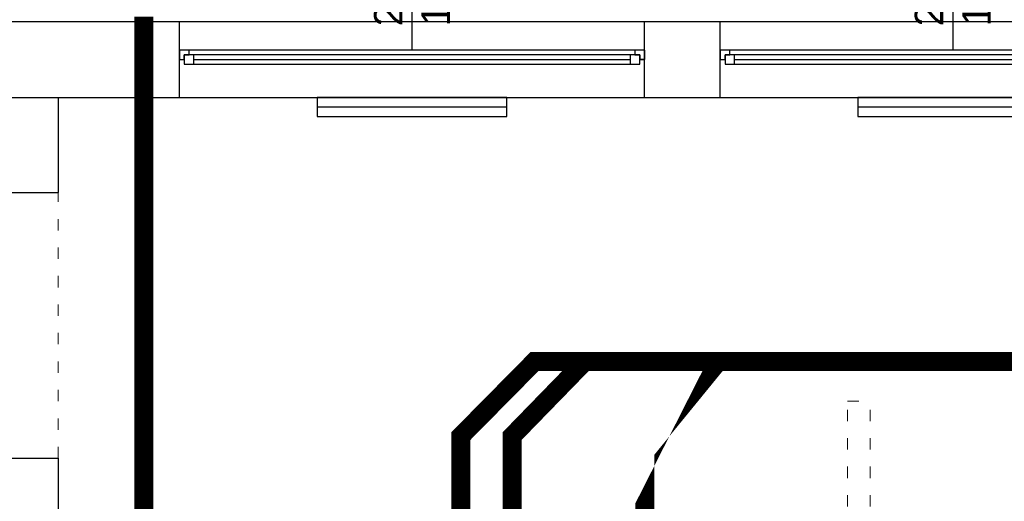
# Model space of a CAD drawing. Header units: millimetres. Extents: x 3698380 to 4312681, y 939872 to 1104488.
# Tile 44 of 93: x 3970672 to 3975862, y 1051403 to 1053940. Entities that reach past the tile are written whole.
import ezdxf
from ezdxf.enums import TextEntityAlignment as Align
from ezdxf.lldxf.tags import DXFTag

# ---------------------------------------------------------------- set-up
doc = ezdxf.new("R2010")
doc.units = ezdxf.units.MM
doc.header["$LTSCALE"] = 10
doc.linetypes.add('ACAD_ISO03W100', pattern=[30, 12, -18])
doc.linetypes.add('ACAD_ISO10W100', pattern=[18, 12, -3, 0, -3])
for name, color, linetype, lineweight in [('0 20 cienka', 8, 'Continuous', 20), ('HVAC_KS_podposadz', 96, 'DASHED', 60), ('HVAC_KS_podstropowa', 54, 'ACAD_ISO10W100', 35)]:
    doc.layers.add(name, color=color, linetype=linetype, lineweight=lineweight)
for name, color, linetype in [('A_sc_istn', 252, 'Continuous'), ('A_sc_proj', 2, 'Continuous'), ('A_wymiary', 1, 'Continuous')]:
    doc.layers.add(name, color=color, linetype=linetype)
doc.styles.get("Standard").update_dxf_attribs({"font": 'arial.ttf'})
tags = doc.linetypes.add('DASHED', pattern=[19.049999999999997, 12.7, -6.35]).pattern_tags.tags
tags[6:7] = [DXFTag(74, 4), DXFTag(75, 0), DXFTag(340, '0'), DXFTag(46, 1.0), DXFTag(50, 0.0), DXFTag(44, 0.0), DXFTag(45, 0.0)]
tags[4:5] = [DXFTag(74, 4), DXFTag(75, 0), DXFTag(340, '0'), DXFTag(46, 1.0), DXFTag(50, 0.0), DXFTag(44, 0.0), DXFTag(45, 0.0)]
doc.linetypes.add('TRACKS', pattern='A,0.15,[130,ltypeshp.shx,S=0.25,R=0,X=0,Y=0],0.15', length=0.3)

# ---------------------------------------------------------------- blocks, each defined once
blk = doc.blocks.new('*U462')
at = {"color": 252}
for p, q in [((-94.99999997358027, 20.00181726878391), (-99.99999997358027, 20.00181726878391)), ((-97.49999997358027, 15.0018172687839), (-97.49999997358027, 17.50181726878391)), ((-97.49999997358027, 17.50181726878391), (-94.99999997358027, 17.50181726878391)), ((-92.49999997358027, 17.50181726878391), (-97.49999997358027, 17.50181726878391)), ((-97.49999997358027, 17.50181726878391), (-97.49999997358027, 12.5018172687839)), ((-94.99999997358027, 17.50181726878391), (-94.99999997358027, 20.00181726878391)), ((139.9999999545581, 19.99687429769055), (-94.99999997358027, 20.00181726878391)), ((-92.49999997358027, 12.5018172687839), (-92.49999997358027, 17.50181726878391)), ((137.4999999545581, 17.49687429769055), (-92.49999997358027, 17.50181726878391)), ((142.4999999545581, 17.49687429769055), (137.4999999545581, 17.49687429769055)), ((137.4999999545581, 17.49687429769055), (137.4999999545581, 12.49687429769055)), ((144.9999999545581, 19.99687429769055), (139.9999999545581, 19.99687429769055)), ((139.9999999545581, 19.99687429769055), (139.9999999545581, 17.49687429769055)), ((139.9999999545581, 17.49687429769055), (142.4999999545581, 17.49687429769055)), ((142.4999999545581, 17.49687429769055), (142.4999999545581, 14.99687429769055)), ((142.4999999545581, 12.49687429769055), (142.4999999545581, 17.49687429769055)), ((-99.99999997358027, 15.0018172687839), (-97.49999997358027, 15.0018172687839)), ((-97.49999997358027, 12.5018172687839), (-92.49999997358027, 12.5018172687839)), ((-92.49999997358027, 15.0018172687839), (137.4999999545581, 14.99687429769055)), ((-92.49999997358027, 12.5018172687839), (137.4999999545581, 12.49687429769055)), ((-92.49999997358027, 12.5018172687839), (137.4999999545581, 12.49687429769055)), ((137.4999999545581, 12.49687429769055), (142.4999999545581, 12.49687429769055)), ((142.4999999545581, 14.99687429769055), (144.9999999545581, 14.99687429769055))]:
    blk.add_line(p, q, dxfattribs=at)
for points in [[(-99.99999997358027, 20.00181726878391), (-99.99999997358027, 15.0018172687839), (-97.49999997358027, 14.9996365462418)], [(144.9999999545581, 19.99687429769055), (144.9999999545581, 14.99469357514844), (142.4999999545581, 14.99687429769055)]]:
    blk.add_lwpolyline(points, dxfattribs=at)
blk = doc.blocks.new('*U338')
at = {"color": 252}
blk.add_lwpolyline([(75, 0), (0, 0)], dxfattribs=at)
for tag, p in [('S', (29.99999999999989, 4.999999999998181)), ('H', (30.00000000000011, -20))]:
    blk.add_attdef(tag, text='', height=15, dxfattribs=at).set_placement(p, align=Align.CENTER)
blk = doc.blocks.new('d')
at = {"layer": '0 20 cienka', "color": 252, "linetype": 'ACAD_ISO03W100', "ltscale": 0.5}
blk.add_line((3729114.741218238, 791427.0220290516), (3729114.741218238, 792827.0220290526), dxfattribs=at)
for points in [[(3733274.741218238, 789072.5584392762), (3733274.741218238, 791727.0220290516)], [(3733274.741218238, 791727.0220290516), (3733394.741218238, 791727.0220290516)], [(3733394.741218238, 789072.5584392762), (3733394.741218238, 791727.0220290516)]]:
    blk.add_lwpolyline(points, dxfattribs=at)
at = {"layer": 'A_sc_istn', "color": 252}
for points in [[(3722514.741218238, 788607.0220290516), (3722514.741218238, 793727.0220290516), (3744014.741218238, 793727.0220290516), (3744014.741218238, 797027.0220290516)], [(3722914.741218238, 788607.0220290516), (3722914.741218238, 793327.0220290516), (3744414.741218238, 793327.0220290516), (3744414.741218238, 797027.0220290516)], [(3729754.741218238, 793327.0220290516), (3729754.741218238, 793727.0220290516)], [(3732204.741218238, 793327.0220290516), (3732204.741218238, 793727.0220290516)], [(3732604.741218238, 793327.0220290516), (3732604.741218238, 793727.0220290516)], [(3729114.741218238, 793327.0220290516), (3729114.741218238, 792827.0220290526)], [(3729114.741218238, 791427.0220290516), (3729114.741218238, 784607.0220290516)]]:
    blk.add_lwpolyline(points, dxfattribs=at)
for points in [[(3731479.746006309, 793327.0220290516), (3730479.746006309, 793327.0220290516), (3730479.746006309, 793227.0220290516), (3731479.746006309, 793227.0220290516)], [(3734329.746006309, 793327.0220290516), (3733329.746006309, 793327.0220290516), (3733329.746006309, 793227.0220290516), (3734329.746006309, 793227.0220290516)]]:
    blk.add_lwpolyline(points, close=True, dxfattribs=at)
at = {"layer": 'A_sc_istn', "color": 252, "linetype": 'TRACKS', "ltscale": 20}
for points in [[(3731479.746006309, 793277.0220290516), (3730479.746006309, 793277.0220290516)], [(3734329.746006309, 793277.0220290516), (3733329.746006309, 793277.0220290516)]]:
    blk.add_lwpolyline(points, dxfattribs=at)
at = {"layer": 'A_sc_proj', "color": 252, "ltscale": 2}
for p, q in [((3728714.741218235, 792827.0220290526), (3729114.741218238, 792827.0220290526)), ((3728714.741218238, 791427.0220290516), (3729114.741218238, 791427.0220290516))]:
    blk.add_line(p, q, dxfattribs=at)
at = {"layer": 'A_sc_istn', "color": 252, "linetype": 'ACAD_ISO03W100', "xscale": 10, "yscale": 10, "zscale": 10, "rotation": 90}
for p in [(3730979.741731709, 793577.0467439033), (3733829.741731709, 793577.0467439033)]:
    blk.add_blockref('*U338', p, dxfattribs=at).add_auto_attribs({'S': '245', 'H': '165'})
at = {"layer": 'A_sc_istn', "color": 252, "xscale": 10, "yscale": 10, "zscale": 10}
for p in [(3730754.741218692, 793377.0532860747), (3733604.741218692, 793377.0532860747)]:
    blk.add_blockref('*U462', p, dxfattribs=at)

msp = doc.modelspace()

# ---------------------------------------------------------------- block references
at = {"layer": 'A_wymiary'}
msp.add_blockref('d', (241760.1187590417, 260202.7288855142), dxfattribs=at)

# ---------------------------------------------------------------- next in the draw order: linework, layer by layer
at = {"layer": 'HVAC_KS_podposadz', "ltscale": 2, "const_width": 100}
for points in [[(3972996.940246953, 1051143.451814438), (3972996.940246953, 1051745.744772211), (3973384.979578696, 1052138.439167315), (3982393.417882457, 1052138.439167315), (3982757.527350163, 1052504.052017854), (3982757.527350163, 1057589.907892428)], [(3973267.22278842, 1049351.469856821), (3973267.222788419, 1051745.744772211), (3973649.555268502, 1052138.439167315)], [(3973967.116252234, 1049011.064579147), (3973967.11625224, 1051745.744772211), (3974342.310362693, 1052125.048381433)]]:
    msp.add_lwpolyline(points, dxfattribs=at)
at = {"layer": 'HVAC_KS_podstropowa', "ltscale": 2, "const_width": 100}
msp.add_lwpolyline([(3971326.331658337, 1053955.299435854), (3971326.331658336, 1051143.451814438), (3979757.763443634, 1051143.451814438)], dxfattribs=at)

doc.saveas('drawing.dxf')
